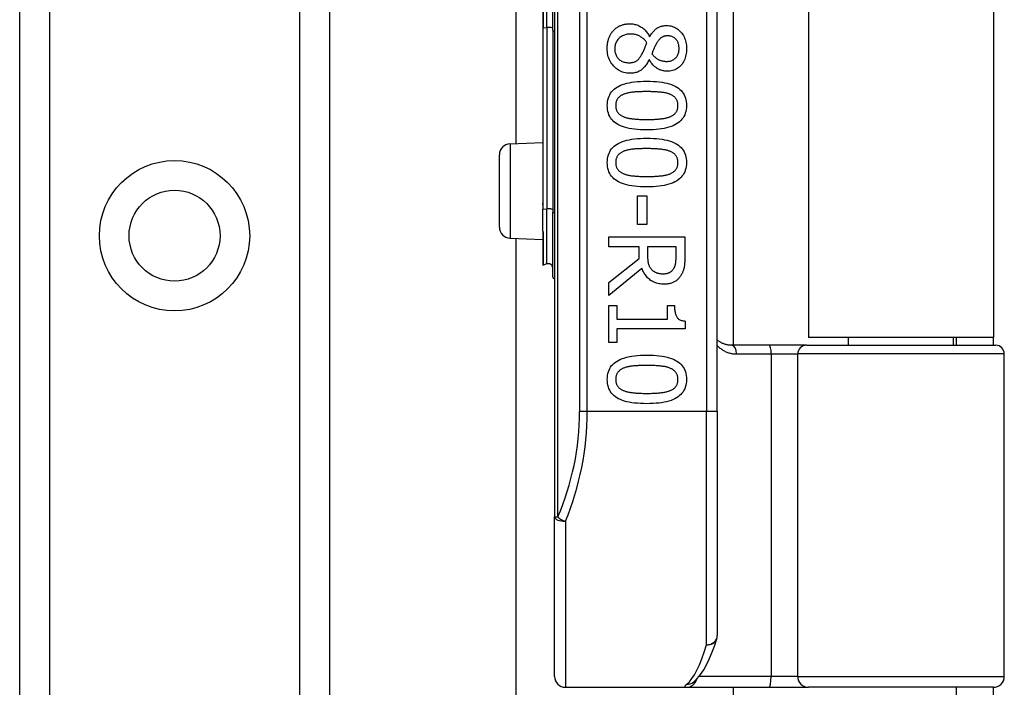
# Model space of a CAD drawing. Header units: inches. Extents: x 10 to 197, y 9 to 109.
# Tile 21 of 111: x 32.5 to 34.28, y 20.44 to 21.65. Entities that reach past the tile are written whole.
import ezdxf

# ---------------------------------------------------------------- set-up
doc = ezdxf.new("R2010")
doc.units = ezdxf.units.IN
doc.header["$MEASUREMENT"] = 0
doc.layers.add('Visible Edges(ANSI)', color=7, linetype='Continuous', lineweight=25)
doc.layers.add('Visible Tangent Edges(ANSI)', color=7, linetype='Continuous', lineweight=25)

msp = doc.modelspace()

# ---------------------------------------------------------------- linework, layer by layer
at = {"layer": 'Visible Edges(ANSI)'}
for p, q in [((32.4967, 18.9666), (32.4967, 75.7225)), ((33.0587, 75.7225), (33.0587, 18.9666)), ((33.4672, 22.6341), (33.4672, 20.7519)), ((33.7625, 20.943), (33.7625, 22.443)), ((33.7913, 22.3229), (33.7913, 21.0631)), ((33.9277, 22.3085), (33.9277, 21.0775)), ((34.2637, 22.3085), (34.2637, 21.0775)), ((33.3976, 21.429), (33.3976, 21.9571)), ((33.4461, 21.7472), (33.4461, 21.6389)), ((33.464, 21.6337), (33.464, 21.7524)), ((33.4461, 21.6389), (33.4461, 21.3284)), ((33.464, 21.6337), (33.464, 21.3048)), ((33.6394, 21.6228), (33.6399, 21.6228)), ((33.6392, 21.5809), (33.6386, 21.5809)), ((33.3864, 21.4285), (33.4461, 21.4311)), ((33.3672, 21.2775), (33.3672, 21.4085)), ((33.6177, 21.3344), (33.6345, 21.3344)), ((33.6177, 21.2823), (33.6177, 21.3344)), ((33.6345, 21.3344), (33.6345, 21.2823)), ((33.4461, 21.3284), (33.4461, 21.3182)), ((33.4461, 21.3182), (33.4461, 21.3099)), ((33.4461, 21.2701), (33.4461, 21.3099)), ((33.464, 21.1875), (33.464, 21.3048)), ((33.6345, 21.2823), (33.6177, 21.2823)), ((33.4461, 21.2701), (33.4461, 21.2699)), ((33.4461, 21.2699), (33.4461, 21.2693)), ((33.4461, 21.2693), (33.4461, 21.2086)), ((33.5658, 21.26), (33.7036, 21.26)), ((33.5658, 21.2417), (33.5658, 21.26)), ((33.7036, 21.26), (33.7036, 21.2245)), ((33.3864, 21.2576), (33.4461, 21.2549)), ((33.3976, 18.2614), (33.3976, 21.2571)), ((33.6206, 21.2417), (33.5658, 21.2417)), ((33.6206, 21.2207), (33.6206, 21.2417)), ((33.6877, 21.2417), (33.6359, 21.2417)), ((33.6359, 21.2417), (33.6359, 21.2256)), ((33.6877, 21.2235), (33.6877, 21.2417)), ((33.4534, 21.2107), (33.4466, 21.2082)), ((33.5658, 21.1772), (33.6206, 21.2207)), ((33.6258, 21.2024), (33.5658, 21.1534)), ((33.5658, 21.1534), (33.5658, 21.1772)), ((33.5658, 21.1355), (33.5799, 21.1355)), ((33.5658, 21.0683), (33.5658, 21.1355)), ((33.5799, 21.1355), (33.5799, 21.1105)), ((33.6722, 21.1355), (33.6848, 21.1355)), ((33.6722, 21.1105), (33.6722, 21.1355)), ((33.5799, 21.1105), (33.6722, 21.1105)), ((33.704, 21.1071), (33.704, 21.0928)), ((33.5799, 21.0928), (33.5799, 21.0683)), ((33.704, 21.0928), (33.5799, 21.0928)), ((33.5799, 21.0683), (33.5658, 21.0683)), ((33.8567, 21.0631), (33.7883, 21.0631)), ((33.9242, 21.0631), (33.8567, 21.0631)), ((33.9242, 21.0631), (34.2675, 21.0631)), ((34.2637, 21.0775), (33.9277, 21.0775)), ((34.0003, 21.0631), (34.0003, 21.0775)), ((34.1912, 21.0631), (34.1912, 21.0775)), ((34.1957, 21.0775), (34.1957, 21.0631)), ((34.2637, 21.0631), (34.2637, 21.0775)), ((34.2832, 20.4627), (34.2832, 21.0474)), ((33.7625, 20.943), (33.7625, 20.5368)), ((33.4672, 20.4627), (33.4672, 20.7519)), ((33.4869, 20.443), (33.7064, 20.443)), ((33.7064, 20.443), (33.8558, 20.443)), ((33.7186, 20.4521), (33.7191, 20.4524)), ((33.7913, 20.443), (33.7913, 18.2614)), ((33.8558, 20.443), (33.9281, 20.443)), ((34.2635, 20.443), (33.9281, 20.443)), ((34.1957, 20.443), (34.1957, 20.412)), ((34.2637, 20.412), (34.2637, 20.443))]:
    msp.add_line(p, q, dxfattribs=at)
at = {"layer": 'Visible Edges(ANSI)', "flags": 128}
for points in [[(33.5745, 21.6343), (33.5754, 21.6353), (33.5764, 21.6362), (33.5774, 21.6371), (33.5784, 21.6379), (33.5795, 21.6387), (33.5806, 21.6394), (33.5817, 21.6402), (33.5828, 21.6408), (33.584, 21.6415), (33.5852, 21.6421), (33.5864, 21.6426), (33.5877, 21.6432), (33.589, 21.6436), (33.5902, 21.6441), (33.5915, 21.6445), (33.5929, 21.6448), (33.5942, 21.6452), (33.5955, 21.6454), (33.5969, 21.6457), (33.5983, 21.6458), (33.5996, 21.646), (33.601, 21.6461), (33.6024, 21.6462), (33.6039, 21.6462)], [(33.6039, 21.6462), (33.6057, 21.6461), (33.6075, 21.646), (33.6093, 21.6458), (33.6111, 21.6455), (33.6129, 21.6451), (33.6146, 21.6447), (33.6163, 21.6441), (33.618, 21.6435), (33.6196, 21.6428), (33.6212, 21.642), (33.6228, 21.6412), (33.6244, 21.6402), (33.626, 21.6392), (33.6274, 21.6381), (33.6289, 21.6369), (33.6302, 21.6356), (33.6316, 21.6343), (33.6328, 21.6329), (33.6341, 21.6314), (33.6352, 21.6298), (33.6364, 21.6282), (33.6374, 21.6265), (33.6384, 21.6247), (33.6394, 21.6228)], [(33.6399, 21.6228), (33.6409, 21.6245), (33.6419, 21.6261), (33.643, 21.6276), (33.644, 21.629), (33.6451, 21.6304), (33.6461, 21.6317), (33.6472, 21.6329), (33.6483, 21.6341), (33.6494, 21.6351), (33.6506, 21.6361), (33.6517, 21.6371), (33.6529, 21.6379), (33.6541, 21.6387), (33.6553, 21.6394), (33.6566, 21.6401), (33.658, 21.6406), (33.6594, 21.6412), (33.6608, 21.6416), (33.6623, 21.642), (33.6638, 21.6423), (33.6654, 21.6425), (33.667, 21.6427), (33.6687, 21.6428), (33.6704, 21.6428)], [(33.6704, 21.6428), (33.673, 21.6427), (33.6755, 21.6425), (33.6779, 21.6421), (33.6802, 21.6415), (33.6825, 21.6408), (33.6847, 21.6399), (33.6868, 21.6388), (33.6888, 21.6376), (33.6908, 21.6362), (33.6927, 21.6347), (33.6946, 21.633), (33.6963, 21.6311), (33.698, 21.6291), (33.6995, 21.627), (33.7009, 21.6248), (33.7021, 21.6226), (33.7032, 21.6202), (33.7041, 21.6178), (33.7049, 21.6153), (33.7056, 21.6126), (33.7061, 21.6099), (33.7064, 21.6071), (33.7066, 21.6043), (33.7067, 21.6013)], [(33.5627, 21.6013), (33.5627, 21.603), (33.5628, 21.6047), (33.5629, 21.6063), (33.563, 21.6079), (33.5632, 21.6095), (33.5634, 21.6111), (33.5637, 21.6126), (33.564, 21.6142), (33.5644, 21.6157), (33.5648, 21.6171), (33.5652, 21.6186), (33.5657, 21.62), (33.5663, 21.6214), (33.5668, 21.6227), (33.5674, 21.6241), (33.5681, 21.6253), (33.5688, 21.6266), (33.5695, 21.6278), (33.5702, 21.629), (33.571, 21.6301), (33.5718, 21.6312), (33.5727, 21.6323), (33.5736, 21.6333), (33.5745, 21.6343)], [(33.6052, 21.6275), (33.6032, 21.6275), (33.6012, 21.6273), (33.5992, 21.6271), (33.5974, 21.6267), (33.5955, 21.6262), (33.5938, 21.6256), (33.5921, 21.625), (33.5905, 21.6242), (33.5889, 21.6233), (33.5874, 21.6223), (33.5859, 21.6212), (33.5846, 21.62), (33.5833, 21.6187), (33.5821, 21.6174), (33.581, 21.616), (33.58, 21.6145), (33.5792, 21.613), (33.5784, 21.6115), (33.5778, 21.6099), (33.5773, 21.6082), (33.5769, 21.6065), (33.5766, 21.6048), (33.5765, 21.6029), (33.5764, 21.6011)], [(33.6347, 21.6118), (33.6338, 21.613), (33.6329, 21.6142), (33.632, 21.6154), (33.6311, 21.6165), (33.6301, 21.6175), (33.6291, 21.6185), (33.628, 21.6194), (33.6269, 21.6203), (33.6258, 21.6212), (33.6246, 21.622), (33.6234, 21.6227), (33.6222, 21.6235), (33.6209, 21.6241), (33.6196, 21.6247), (33.6183, 21.6252), (33.617, 21.6257), (33.6156, 21.6261), (33.6142, 21.6265), (33.6128, 21.6268), (33.6113, 21.6271), (33.6098, 21.6273), (33.6083, 21.6274), (33.6068, 21.6275), (33.6052, 21.6275)], [(33.6725, 21.6243), (33.6714, 21.6243), (33.6703, 21.6242), (33.6693, 21.6241), (33.6682, 21.6239), (33.6672, 21.6237), (33.6663, 21.6235), (33.6653, 21.6232), (33.6644, 21.6228), (33.6635, 21.6224), (33.6626, 21.622), (33.6618, 21.6215), (33.661, 21.621), (33.6602, 21.6204), (33.6594, 21.6198), (33.6587, 21.6191), (33.6579, 21.6184), (33.6572, 21.6177), (33.6565, 21.6169), (33.6558, 21.616), (33.6551, 21.6151), (33.6544, 21.6142), (33.6537, 21.6132), (33.6531, 21.6122), (33.6524, 21.6111)], [(33.6931, 21.6014), (33.6931, 21.603), (33.6929, 21.6046), (33.6927, 21.6062), (33.6925, 21.6077), (33.6921, 21.6091), (33.6917, 21.6105), (33.6912, 21.6119), (33.6906, 21.6132), (33.69, 21.6144), (33.6893, 21.6156), (33.6884, 21.6168), (33.6876, 21.6179), (33.6866, 21.6189), (33.6856, 21.6198), (33.6846, 21.6207), (33.6834, 21.6214), (33.6823, 21.6221), (33.681, 21.6227), (33.6798, 21.6232), (33.6784, 21.6236), (33.677, 21.6239), (33.6756, 21.6241), (33.6741, 21.6242), (33.6725, 21.6243)], [(33.6042, 21.5564), (33.6013, 21.5565), (33.5985, 21.5568), (33.5957, 21.5572), (33.5931, 21.5578), (33.5905, 21.5586), (33.588, 21.5596), (33.5856, 21.5608), (33.5832, 21.5621), (33.5809, 21.5636), (33.5788, 21.5653), (33.5766, 21.5672), (33.5746, 21.5692), (33.5727, 21.5714), (33.571, 21.5737), (33.5694, 21.5761), (33.568, 21.5785), (33.5667, 21.581), (33.5657, 21.5837), (33.5647, 21.5864), (33.564, 21.5892), (33.5634, 21.5921), (33.563, 21.5951), (33.5628, 21.5981), (33.5627, 21.6013)], [(33.5764, 21.6011), (33.5765, 21.5992), (33.5766, 21.5973), (33.5768, 21.5955), (33.5772, 21.5938), (33.5776, 21.5922), (33.5781, 21.5906), (33.5788, 21.5891), (33.5795, 21.5876), (33.5803, 21.5862), (33.5812, 21.5849), (33.5823, 21.5836), (33.5834, 21.5824), (33.5846, 21.5813), (33.5858, 21.5803), (33.5872, 21.5793), (33.5886, 21.5785), (33.5901, 21.5778), (33.5916, 21.5771), (33.5933, 21.5766), (33.5949, 21.5762), (33.5967, 21.5758), (33.5985, 21.5756), (33.6004, 21.5754), (33.6024, 21.5754)], [(33.6261, 21.5916), (33.6264, 21.5921), (33.6267, 21.5927), (33.627, 21.5933), (33.6273, 21.5939), (33.6276, 21.5945), (33.6279, 21.5952), (33.6283, 21.5959), (33.6286, 21.5967), (33.6289, 21.5975), (33.6293, 21.5983), (33.6296, 21.5991), (33.6299, 21.5999), (33.6303, 21.6008), (33.6307, 21.6017), (33.631, 21.6027), (33.6314, 21.6036), (33.6318, 21.6046), (33.6322, 21.6055), (33.6326, 21.6065), (33.633, 21.6075), (33.6334, 21.6086), (33.6338, 21.6096), (33.6342, 21.6107), (33.6347, 21.6118)], [(33.6524, 21.6111), (33.6522, 21.6106), (33.6519, 21.6101), (33.6516, 21.6095), (33.6513, 21.6089), (33.6509, 21.6082), (33.6506, 21.6075), (33.6502, 21.6068), (33.6498, 21.606), (33.6494, 21.6052), (33.649, 21.6043), (33.6486, 21.6034), (33.6481, 21.6024), (33.6477, 21.6014), (33.6473, 21.6005), (33.6469, 21.5995), (33.6465, 21.5986), (33.6461, 21.5977), (33.6457, 21.5968), (33.6454, 21.5959), (33.645, 21.595), (33.6447, 21.5942), (33.6444, 21.5933), (33.6441, 21.5925), (33.6438, 21.5917)], [(33.6714, 21.5779), (33.673, 21.578), (33.6744, 21.5781), (33.6759, 21.5783), (33.6773, 21.5786), (33.6786, 21.579), (33.6799, 21.5795), (33.6812, 21.5801), (33.6824, 21.5807), (33.6836, 21.5814), (33.6847, 21.5823), (33.6858, 21.5832), (33.6869, 21.5841), (33.6879, 21.5852), (33.6888, 21.5863), (33.6896, 21.5875), (33.6903, 21.5888), (33.691, 21.5902), (33.6915, 21.5916), (33.692, 21.593), (33.6924, 21.5946), (33.6927, 21.5962), (33.6929, 21.5978), (33.693, 21.5996), (33.6931, 21.6014)], [(33.7067, 21.6013), (33.7066, 21.5982), (33.7064, 21.5952), (33.7061, 21.5924), (33.7056, 21.5896), (33.705, 21.5869), (33.7043, 21.5844), (33.7034, 21.5819), (33.7023, 21.5796), (33.7012, 21.5773), (33.6999, 21.5752), (33.6985, 21.5731), (33.6969, 21.5712), (33.6952, 21.5694), (33.6935, 21.5677), (33.6916, 21.5662), (33.6897, 21.5649), (33.6877, 21.5637), (33.6857, 21.5627), (33.6835, 21.5618), (33.6813, 21.5611), (33.679, 21.5606), (33.6766, 21.5602), (33.6742, 21.5599), (33.6717, 21.5599)], [(33.6024, 21.5754), (33.6038, 21.5754), (33.6052, 21.5755), (33.6064, 21.5756), (33.6077, 21.5758), (33.6089, 21.576), (33.61, 21.5762), (33.6111, 21.5765), (33.6122, 21.5769), (33.6132, 21.5773), (33.6142, 21.5777), (33.6151, 21.5782), (33.6159, 21.5787), (33.6168, 21.5793), (33.6176, 21.58), (33.6185, 21.5808), (33.6193, 21.5816), (33.6201, 21.5826), (33.621, 21.5836), (33.6218, 21.5847), (33.6227, 21.5859), (33.6235, 21.5872), (33.6244, 21.5886), (33.6252, 21.59), (33.6261, 21.5916)], [(33.6438, 21.5917), (33.6449, 21.5904), (33.6459, 21.5891), (33.6469, 21.588), (33.648, 21.5869), (33.649, 21.5859), (33.6501, 21.5849), (33.6511, 21.5841), (33.6522, 21.5833), (33.6533, 21.5825), (33.6544, 21.5819), (33.6554, 21.5813), (33.6565, 21.5808), (33.6576, 21.5803), (33.6588, 21.5799), (33.6599, 21.5796), (33.6611, 21.5792), (33.6623, 21.5789), (33.6635, 21.5787), (33.6648, 21.5784), (33.6661, 21.5783), (33.6674, 21.5781), (33.6687, 21.578), (33.67, 21.578), (33.6714, 21.5779)], [(33.6386, 21.5809), (33.6377, 21.5789), (33.6367, 21.577), (33.6357, 21.5752), (33.6346, 21.5735), (33.6335, 21.5718), (33.6324, 21.5703), (33.6312, 21.5688), (33.6301, 21.5674), (33.6288, 21.5661), (33.6276, 21.5648), (33.6263, 21.5637), (33.625, 21.5626), (33.6236, 21.5616), (33.6222, 21.5607), (33.6207, 21.5599), (33.6191, 21.5592), (33.6175, 21.5585), (33.6158, 21.5579), (33.614, 21.5575), (33.6122, 21.5571), (33.6103, 21.5568), (33.6083, 21.5566), (33.6063, 21.5564), (33.6042, 21.5564)], [(33.6717, 21.5599), (33.6701, 21.5599), (33.6686, 21.56), (33.667, 21.5602), (33.6655, 21.5605), (33.664, 21.5608), (33.6624, 21.5612), (33.6609, 21.5617), (33.6594, 21.5623), (33.6579, 21.5629), (33.6564, 21.5636), (33.6548, 21.5644), (33.6533, 21.5653), (33.6519, 21.5662), (33.6504, 21.5672), (33.6491, 21.5683), (33.6477, 21.5694), (33.6465, 21.5706), (33.6453, 21.5719), (33.6441, 21.5732), (33.643, 21.5746), (33.642, 21.5761), (33.641, 21.5776), (33.64, 21.5792), (33.6392, 21.5809)], [(33.5629, 21.4978), (33.563, 21.5015), (33.5634, 21.505), (33.564, 21.5084), (33.5649, 21.5116), (33.566, 21.5147), (33.5673, 21.5175), (33.5689, 21.5202), (33.5708, 21.5228), (33.5728, 21.5251), (33.5752, 21.5273), (33.5778, 21.5294), (33.5806, 21.5312), (33.5837, 21.5329), (33.587, 21.5345), (33.5906, 21.5359), (33.5945, 21.5371), (33.5986, 21.5383), (33.6029, 21.5392), (33.6076, 21.54), (33.6125, 21.5407), (33.6176, 21.5412), (33.623, 21.5416), (33.6287, 21.5418), (33.6346, 21.5419)], [(33.6346, 21.5419), (33.6407, 21.5418), (33.6465, 21.5416), (33.652, 21.5412), (33.6572, 21.5407), (33.6622, 21.54), (33.6669, 21.5392), (33.6713, 21.5382), (33.6754, 21.5371), (33.6792, 21.5358), (33.6828, 21.5344), (33.6861, 21.5328), (33.6891, 21.5311), (33.6919, 21.5292), (33.6944, 21.5272), (33.6967, 21.525), (33.6987, 21.5226), (33.7005, 21.5201), (33.7021, 21.5174), (33.7034, 21.5145), (33.7045, 21.5115), (33.7053, 21.5083), (33.7059, 21.505), (33.7063, 21.5015), (33.7064, 21.4978)], [(33.593, 21.5184), (33.5919, 21.518), (33.5907, 21.5175), (33.5897, 21.5169), (33.5886, 21.5164), (33.5877, 21.5158), (33.5867, 21.5152), (33.5858, 21.5145), (33.585, 21.5138), (33.5842, 21.5131), (33.5834, 21.5124), (33.5827, 21.5116), (33.582, 21.5108), (33.5814, 21.5099), (33.5809, 21.509), (33.5804, 21.5081), (33.5799, 21.5071), (33.5795, 21.5061), (33.5792, 21.505), (33.5789, 21.5039), (33.5786, 21.5028), (33.5784, 21.5016), (33.5783, 21.5004), (33.5782, 21.4991), (33.5782, 21.4978)], [(33.6346, 21.5231), (33.6322, 21.5231), (33.6299, 21.5231), (33.6276, 21.5231), (33.6254, 21.523), (33.6233, 21.523), (33.6213, 21.5229), (33.6193, 21.5228), (33.6174, 21.5227), (33.6155, 21.5226), (33.6137, 21.5225), (33.612, 21.5224), (33.6103, 21.5222), (33.6087, 21.5221), (33.6072, 21.5219), (33.6056, 21.5217), (33.6041, 21.5214), (33.6026, 21.5211), (33.6012, 21.5208), (33.5997, 21.5205), (33.5983, 21.5201), (33.597, 21.5198), (33.5956, 21.5193), (33.5943, 21.5189), (33.593, 21.5184)], [(33.6766, 21.5183), (33.6754, 21.5188), (33.6741, 21.5192), (33.6728, 21.5196), (33.6715, 21.52), (33.6701, 21.5203), (33.6686, 21.5207), (33.6671, 21.521), (33.6655, 21.5212), (33.6639, 21.5215), (33.6623, 21.5217), (33.6606, 21.5219), (33.6588, 21.5221), (33.657, 21.5223), (33.6552, 21.5224), (33.6533, 21.5226), (33.6514, 21.5227), (33.6494, 21.5228), (33.6474, 21.5229), (33.6454, 21.5229), (33.6433, 21.523), (33.6412, 21.5231), (33.639, 21.5231), (33.6368, 21.5231), (33.6346, 21.5231)], [(33.6911, 21.4978), (33.6911, 21.499), (33.691, 21.5003), (33.6909, 21.5015), (33.6907, 21.5026), (33.6905, 21.5037), (33.6902, 21.5048), (33.6898, 21.5058), (33.6895, 21.5068), (33.689, 21.5078), (33.6886, 21.5087), (33.688, 21.5096), (33.6875, 21.5104), (33.6868, 21.5113), (33.6861, 21.512), (33.6854, 21.5128), (33.6846, 21.5135), (33.6838, 21.5142), (33.6829, 21.5149), (33.682, 21.5155), (33.681, 21.5162), (33.68, 21.5167), (33.6789, 21.5173), (33.6778, 21.5178), (33.6766, 21.5183)], [(33.6347, 21.4538), (33.6286, 21.4539), (33.6229, 21.4541), (33.6174, 21.4545), (33.6122, 21.455), (33.6072, 21.4556), (33.6025, 21.4565), (33.5981, 21.4574), (33.594, 21.4586), (33.5902, 21.4598), (33.5866, 21.4613), (33.5833, 21.4628), (33.5803, 21.4646), (33.5775, 21.4664), (33.5749, 21.4685), (33.5727, 21.4707), (33.5706, 21.473), (33.5688, 21.4756), (33.5672, 21.4782), (33.5659, 21.4811), (33.5648, 21.4841), (33.564, 21.4873), (33.5634, 21.4906), (33.563, 21.4941), (33.5629, 21.4978)], [(33.5782, 21.4978), (33.5782, 21.4965), (33.5783, 21.4953), (33.5784, 21.4941), (33.5786, 21.493), (33.5788, 21.4919), (33.5791, 21.4908), (33.5794, 21.4898), (33.5798, 21.4888), (33.5802, 21.4879), (33.5807, 21.4869), (33.5812, 21.4861), (33.5818, 21.4852), (33.5824, 21.4844), (33.5831, 21.4836), (33.5839, 21.4829), (33.5846, 21.4821), (33.5855, 21.4814), (33.5864, 21.4808), (33.5873, 21.4802), (33.5883, 21.4796), (33.5893, 21.479), (33.5904, 21.4784), (33.5915, 21.4779), (33.5927, 21.4775)], [(33.7064, 21.4978), (33.7063, 21.4941), (33.7059, 21.4906), (33.7053, 21.4872), (33.7044, 21.484), (33.7033, 21.481), (33.7019, 21.4781), (33.7003, 21.4754), (33.6984, 21.4729), (33.6963, 21.4705), (33.694, 21.4683), (33.6914, 21.4663), (33.6885, 21.4644), (33.6854, 21.4627), (33.6821, 21.4612), (33.6785, 21.4598), (33.6746, 21.4585), (33.6705, 21.4574), (33.6661, 21.4564), (33.6615, 21.4556), (33.6567, 21.455), (33.6515, 21.4544), (33.6462, 21.4541), (33.6406, 21.4539), (33.6347, 21.4538)], [(33.6768, 21.4776), (33.6779, 21.478), (33.679, 21.4786), (33.6801, 21.4791), (33.6811, 21.4797), (33.6821, 21.4802), (33.683, 21.4809), (33.6838, 21.4815), (33.6847, 21.4822), (33.6854, 21.4829), (33.6861, 21.4836), (33.6868, 21.4844), (33.6875, 21.4852), (33.688, 21.486), (33.6886, 21.4869), (33.689, 21.4878), (33.6895, 21.4888), (33.6898, 21.4898), (33.6902, 21.4908), (33.6905, 21.4918), (33.6907, 21.493), (33.6909, 21.4941), (33.691, 21.4953), (33.6911, 21.4965), (33.6911, 21.4978)], [(33.5927, 21.4775), (33.5939, 21.477), (33.5951, 21.4766), (33.5963, 21.4762), (33.5977, 21.4758), (33.599, 21.4755), (33.6004, 21.4752), (33.6019, 21.4749), (33.6034, 21.4746), (33.605, 21.4743), (33.6066, 21.4741), (33.6083, 21.4739), (33.61, 21.4737), (33.6118, 21.4735), (33.6136, 21.4733), (33.6155, 21.4732), (33.6174, 21.473), (33.6194, 21.4729), (33.6214, 21.4728), (33.6235, 21.4727), (33.6256, 21.4727), (33.6278, 21.4726), (33.6301, 21.4726), (33.6324, 21.4725), (33.6347, 21.4725)], [(33.6347, 21.4725), (33.637, 21.4725), (33.6393, 21.4726), (33.6415, 21.4726), (33.6437, 21.4727), (33.6459, 21.4727), (33.6479, 21.4728), (33.65, 21.4729), (33.6519, 21.473), (33.6539, 21.4732), (33.6557, 21.4733), (33.6575, 21.4735), (33.6593, 21.4737), (33.661, 21.4739), (33.6627, 21.4741), (33.6643, 21.4743), (33.6659, 21.4746), (33.6674, 21.4749), (33.6689, 21.4752), (33.6703, 21.4755), (33.6717, 21.4759), (33.6731, 21.4763), (33.6743, 21.4767), (33.6756, 21.4771), (33.6768, 21.4776)], [(33.5629, 21.3944), (33.563, 21.3981), (33.5634, 21.4016), (33.564, 21.405), (33.5649, 21.4082), (33.566, 21.4113), (33.5673, 21.4141), (33.5689, 21.4168), (33.5708, 21.4194), (33.5728, 21.4217), (33.5752, 21.4239), (33.5778, 21.426), (33.5806, 21.4278), (33.5837, 21.4295), (33.587, 21.4311), (33.5906, 21.4325), (33.5945, 21.4337), (33.5986, 21.4349), (33.6029, 21.4358), (33.6076, 21.4366), (33.6125, 21.4373), (33.6176, 21.4378), (33.623, 21.4382), (33.6287, 21.4384), (33.6346, 21.4385)], [(33.6346, 21.4385), (33.6407, 21.4384), (33.6465, 21.4382), (33.652, 21.4378), (33.6572, 21.4373), (33.6622, 21.4366), (33.6669, 21.4358), (33.6713, 21.4348), (33.6754, 21.4337), (33.6792, 21.4324), (33.6828, 21.431), (33.6861, 21.4294), (33.6891, 21.4277), (33.6919, 21.4258), (33.6944, 21.4238), (33.6967, 21.4216), (33.6987, 21.4192), (33.7005, 21.4167), (33.7021, 21.414), (33.7034, 21.4111), (33.7045, 21.4081), (33.7053, 21.4049), (33.7059, 21.4016), (33.7063, 21.398), (33.7064, 21.3944)], [(33.593, 21.415), (33.5919, 21.4146), (33.5907, 21.4141), (33.5897, 21.4135), (33.5886, 21.413), (33.5877, 21.4124), (33.5867, 21.4118), (33.5858, 21.4111), (33.585, 21.4104), (33.5842, 21.4097), (33.5834, 21.409), (33.5827, 21.4082), (33.582, 21.4074), (33.5814, 21.4065), (33.5809, 21.4056), (33.5804, 21.4047), (33.5799, 21.4037), (33.5795, 21.4027), (33.5792, 21.4016), (33.5789, 21.4005), (33.5786, 21.3994), (33.5784, 21.3982), (33.5783, 21.397), (33.5782, 21.3957), (33.5782, 21.3944)], [(33.6346, 21.4197), (33.6322, 21.4197), (33.6299, 21.4197), (33.6276, 21.4197), (33.6254, 21.4196), (33.6233, 21.4196), (33.6213, 21.4195), (33.6193, 21.4194), (33.6174, 21.4193), (33.6155, 21.4192), (33.6137, 21.4191), (33.612, 21.419), (33.6103, 21.4188), (33.6087, 21.4187), (33.6072, 21.4185), (33.6056, 21.4183), (33.6041, 21.418), (33.6026, 21.4177), (33.6012, 21.4174), (33.5997, 21.4171), (33.5983, 21.4167), (33.597, 21.4164), (33.5956, 21.4159), (33.5943, 21.4155), (33.593, 21.415)], [(33.6766, 21.4149), (33.6754, 21.4154), (33.6741, 21.4158), (33.6728, 21.4162), (33.6715, 21.4166), (33.6701, 21.4169), (33.6686, 21.4173), (33.6671, 21.4176), (33.6655, 21.4178), (33.6639, 21.4181), (33.6623, 21.4183), (33.6606, 21.4185), (33.6588, 21.4187), (33.657, 21.4189), (33.6552, 21.419), (33.6533, 21.4192), (33.6514, 21.4193), (33.6494, 21.4194), (33.6474, 21.4195), (33.6454, 21.4195), (33.6433, 21.4196), (33.6412, 21.4197), (33.639, 21.4197), (33.6368, 21.4197), (33.6346, 21.4197)], [(33.6911, 21.3944), (33.6911, 21.3956), (33.691, 21.3969), (33.6909, 21.3981), (33.6907, 21.3992), (33.6905, 21.4003), (33.6902, 21.4014), (33.6898, 21.4024), (33.6895, 21.4034), (33.689, 21.4044), (33.6886, 21.4053), (33.688, 21.4062), (33.6875, 21.407), (33.6868, 21.4079), (33.6861, 21.4086), (33.6854, 21.4094), (33.6846, 21.4101), (33.6838, 21.4108), (33.6829, 21.4115), (33.682, 21.4121), (33.681, 21.4128), (33.68, 21.4133), (33.6789, 21.4139), (33.6778, 21.4144), (33.6766, 21.4149)], [(33.6347, 21.3504), (33.6286, 21.3504), (33.6229, 21.3507), (33.6174, 21.351), (33.6122, 21.3516), (33.6072, 21.3522), (33.6025, 21.3531), (33.5981, 21.354), (33.594, 21.3552), (33.5902, 21.3564), (33.5866, 21.3579), (33.5833, 21.3594), (33.5803, 21.3612), (33.5775, 21.363), (33.5749, 21.3651), (33.5727, 21.3673), (33.5706, 21.3696), (33.5688, 21.3722), (33.5672, 21.3748), (33.5659, 21.3777), (33.5648, 21.3807), (33.564, 21.3839), (33.5634, 21.3872), (33.563, 21.3907), (33.5629, 21.3944)], [(33.5782, 21.3944), (33.5782, 21.3931), (33.5783, 21.3919), (33.5784, 21.3907), (33.5786, 21.3896), (33.5788, 21.3885), (33.5791, 21.3874), (33.5794, 21.3864), (33.5798, 21.3854), (33.5802, 21.3845), (33.5807, 21.3835), (33.5812, 21.3827), (33.5818, 21.3818), (33.5824, 21.381), (33.5831, 21.3802), (33.5839, 21.3795), (33.5846, 21.3787), (33.5855, 21.378), (33.5864, 21.3774), (33.5873, 21.3768), (33.5883, 21.3762), (33.5893, 21.3756), (33.5904, 21.375), (33.5915, 21.3745), (33.5927, 21.374)], [(33.7064, 21.3944), (33.7063, 21.3907), (33.7059, 21.3871), (33.7053, 21.3838), (33.7044, 21.3806), (33.7033, 21.3776), (33.7019, 21.3747), (33.7003, 21.372), (33.6984, 21.3695), (33.6963, 21.3671), (33.694, 21.3649), (33.6914, 21.3629), (33.6885, 21.361), (33.6854, 21.3593), (33.6821, 21.3578), (33.6785, 21.3564), (33.6746, 21.3551), (33.6705, 21.354), (33.6661, 21.353), (33.6615, 21.3522), (33.6567, 21.3516), (33.6515, 21.351), (33.6462, 21.3507), (33.6406, 21.3504), (33.6347, 21.3504)], [(33.6768, 21.3742), (33.6779, 21.3746), (33.679, 21.3751), (33.6801, 21.3757), (33.6811, 21.3763), (33.6821, 21.3768), (33.683, 21.3775), (33.6838, 21.3781), (33.6847, 21.3788), (33.6854, 21.3795), (33.6861, 21.3802), (33.6868, 21.381), (33.6875, 21.3818), (33.688, 21.3826), (33.6886, 21.3835), (33.689, 21.3844), (33.6895, 21.3854), (33.6898, 21.3864), (33.6902, 21.3874), (33.6905, 21.3884), (33.6907, 21.3896), (33.6909, 21.3907), (33.691, 21.3919), (33.6911, 21.3931), (33.6911, 21.3944)], [(33.5927, 21.374), (33.5939, 21.3736), (33.5951, 21.3732), (33.5963, 21.3728), (33.5977, 21.3724), (33.599, 21.3721), (33.6004, 21.3718), (33.6019, 21.3715), (33.6034, 21.3712), (33.605, 21.3709), (33.6066, 21.3707), (33.6083, 21.3704), (33.61, 21.3703), (33.6118, 21.3701), (33.6136, 21.3699), (33.6155, 21.3698), (33.6174, 21.3696), (33.6194, 21.3695), (33.6214, 21.3694), (33.6235, 21.3693), (33.6256, 21.3693), (33.6278, 21.3692), (33.6301, 21.3692), (33.6324, 21.3691), (33.6347, 21.3691)], [(33.6347, 21.3691), (33.637, 21.3691), (33.6393, 21.3692), (33.6415, 21.3692), (33.6437, 21.3693), (33.6459, 21.3693), (33.6479, 21.3694), (33.65, 21.3695), (33.6519, 21.3696), (33.6539, 21.3698), (33.6557, 21.3699), (33.6575, 21.3701), (33.6593, 21.3703), (33.661, 21.3704), (33.6627, 21.3707), (33.6643, 21.3709), (33.6659, 21.3712), (33.6674, 21.3715), (33.6689, 21.3718), (33.6703, 21.3721), (33.6717, 21.3725), (33.6731, 21.3729), (33.6743, 21.3733), (33.6756, 21.3737), (33.6768, 21.3742)], [(33.6359, 21.2256), (33.6359, 21.2243), (33.636, 21.223), (33.636, 21.2218), (33.6361, 21.2205), (33.6362, 21.2193), (33.6363, 21.2181), (33.6364, 21.2169), (33.6365, 21.2158), (33.6367, 21.2147), (33.6369, 21.2136), (33.6371, 21.2125), (33.6373, 21.2114), (33.6376, 21.2104), (33.6379, 21.2094), (33.6382, 21.2084), (33.6386, 21.2074), (33.639, 21.2065), (33.6395, 21.2056), (33.64, 21.2047), (33.6405, 21.2039), (33.6411, 21.203), (33.6417, 21.2022), (33.6424, 21.2015), (33.6431, 21.2007)], [(33.7036, 21.2245), (33.7036, 21.2226), (33.7036, 21.2207), (33.7035, 21.2189), (33.7034, 21.2171), (33.7034, 21.2153), (33.7033, 21.2137), (33.7032, 21.212), (33.703, 21.2105), (33.7029, 21.2089), (33.7027, 21.2075), (33.7025, 21.2061), (33.7023, 21.2047), (33.7021, 21.2034), (33.7018, 21.2021), (33.7014, 21.2008), (33.7011, 21.1995), (33.7006, 21.1982), (33.7002, 21.1969), (33.6996, 21.1956), (33.6991, 21.1944), (33.6985, 21.1931), (33.6978, 21.1919), (33.6971, 21.1907), (33.6963, 21.1895)], [(33.683, 21.2016), (33.6835, 21.2023), (33.6839, 21.203), (33.6842, 21.2037), (33.6846, 21.2044), (33.6849, 21.2051), (33.6852, 21.2059), (33.6855, 21.2066), (33.6858, 21.2074), (33.686, 21.2082), (33.6863, 21.209), (33.6865, 21.2099), (33.6867, 21.2107), (33.6868, 21.2116), (33.687, 21.2125), (33.6871, 21.2135), (33.6873, 21.2145), (33.6874, 21.2155), (33.6875, 21.2165), (33.6875, 21.2176), (33.6876, 21.2187), (33.6877, 21.2199), (33.6877, 21.2211), (33.6877, 21.2223), (33.6877, 21.2235)], [(33.6662, 21.1738), (33.6637, 21.1739), (33.6613, 21.174), (33.6589, 21.1743), (33.6567, 21.1747), (33.6545, 21.1752), (33.6523, 21.1758), (33.6502, 21.1765), (33.6482, 21.1773), (33.6463, 21.1782), (33.6444, 21.1792), (33.6426, 21.1803), (33.6409, 21.1815), (33.6392, 21.1829), (33.6376, 21.1843), (33.6361, 21.1857), (33.6347, 21.1873), (33.6333, 21.1889), (33.632, 21.1906), (33.6308, 21.1924), (33.6296, 21.1942), (33.6285, 21.1962), (33.6275, 21.1982), (33.6266, 21.2003), (33.6258, 21.2024)], [(33.6431, 21.2007), (33.6437, 21.2001), (33.6444, 21.1995), (33.6451, 21.1989), (33.6458, 21.1983), (33.6465, 21.1978), (33.6473, 21.1973), (33.648, 21.1968), (33.6488, 21.1963), (33.6496, 21.1959), (33.6505, 21.1955), (33.6513, 21.1952), (33.6522, 21.1948), (33.6531, 21.1945), (33.6541, 21.1942), (33.655, 21.194), (33.656, 21.1938), (33.657, 21.1936), (33.658, 21.1934), (33.6591, 21.1933), (33.6602, 21.1931), (33.6613, 21.193), (33.6624, 21.193), (33.6636, 21.1929), (33.6647, 21.1929)], [(33.6647, 21.1929), (33.6657, 21.1929), (33.6667, 21.193), (33.6677, 21.1931), (33.6686, 21.1932), (33.6695, 21.1933), (33.6704, 21.1935), (33.6713, 21.1936), (33.6721, 21.1939), (33.673, 21.1941), (33.6738, 21.1944), (33.6746, 21.1947), (33.6754, 21.195), (33.6762, 21.1954), (33.6769, 21.1958), (33.6776, 21.1963), (33.6783, 21.1967), (33.679, 21.1972), (33.6796, 21.1978), (33.6802, 21.1983), (33.6809, 21.1989), (33.6814, 21.1996), (33.682, 21.2002), (33.6825, 21.2009), (33.683, 21.2016)], [(33.6963, 21.1895), (33.6955, 21.1883), (33.6947, 21.1871), (33.6938, 21.186), (33.6929, 21.185), (33.692, 21.1839), (33.691, 21.183), (33.69, 21.182), (33.6889, 21.1812), (33.6878, 21.1803), (33.6867, 21.1795), (33.6855, 21.1787), (33.6843, 21.178), (33.6831, 21.1774), (33.6818, 21.1767), (33.6804, 21.1762), (33.6791, 21.1757), (33.6776, 21.1753), (33.6761, 21.1749), (33.6746, 21.1746), (33.673, 21.1743), (33.6714, 21.1741), (33.6697, 21.1739), (33.668, 21.1739), (33.6662, 21.1738)], [(33.6848, 21.1355), (33.6849, 21.1332), (33.6849, 21.131), (33.6851, 21.1289), (33.6853, 21.1269), (33.6855, 21.125), (33.6858, 21.1232), (33.6862, 21.1215), (33.6866, 21.1199), (33.6871, 21.1185), (33.6876, 21.1171), (33.6882, 21.1158), (33.6888, 21.1146), (33.6896, 21.1136), (33.6904, 21.1126), (33.6913, 21.1117), (33.6923, 21.1108), (33.6934, 21.1101), (33.6947, 21.1094), (33.696, 21.1088), (33.6974, 21.1083), (33.6989, 21.1079), (33.7005, 21.1075), (33.7022, 21.1072), (33.704, 21.1071)], [(33.7883, 21.0631), (33.787, 21.0631), (33.7858, 21.0632), (33.7846, 21.0633), (33.7834, 21.0634), (33.7822, 21.0636), (33.781, 21.0638), (33.7798, 21.064), (33.7787, 21.0643), (33.7775, 21.0646), (33.7764, 21.0649), (33.7753, 21.0653), (33.7742, 21.0657), (33.7731, 21.0661), (33.7721, 21.0666), (33.771, 21.0671), (33.77, 21.0676), (33.769, 21.0681), (33.768, 21.0687), (33.7671, 21.0693), (33.7661, 21.0699), (33.7652, 21.0706), (33.7643, 21.0713), (33.7634, 21.072), (33.7625, 21.0727)], [(33.5629, 21.0012), (33.563, 21.0049), (33.5634, 21.0085), (33.564, 21.0118), (33.5649, 21.015), (33.566, 21.0181), (33.5673, 21.0209), (33.5689, 21.0237), (33.5708, 21.0262), (33.5728, 21.0286), (33.5752, 21.0307), (33.5778, 21.0328), (33.5806, 21.0346), (33.5837, 21.0363), (33.587, 21.0379), (33.5906, 21.0393), (33.5945, 21.0406), (33.5986, 21.0417), (33.6029, 21.0426), (33.6076, 21.0435), (33.6125, 21.0441), (33.6176, 21.0446), (33.623, 21.045), (33.6287, 21.0452), (33.6346, 21.0453)], [(33.6346, 21.0453), (33.6407, 21.0452), (33.6465, 21.045), (33.652, 21.0446), (33.6572, 21.0441), (33.6622, 21.0434), (33.6669, 21.0426), (33.6713, 21.0416), (33.6754, 21.0405), (33.6792, 21.0392), (33.6828, 21.0378), (33.6861, 21.0363), (33.6891, 21.0345), (33.6919, 21.0327), (33.6944, 21.0306), (33.6967, 21.0284), (33.6987, 21.026), (33.7005, 21.0235), (33.7021, 21.0208), (33.7034, 21.0179), (33.7045, 21.0149), (33.7053, 21.0117), (33.7059, 21.0084), (33.7063, 21.0049), (33.7064, 21.0012)], [(33.593, 21.0219), (33.5919, 21.0214), (33.5907, 21.0209), (33.5897, 21.0204), (33.5886, 21.0198), (33.5877, 21.0192), (33.5867, 21.0186), (33.5858, 21.0179), (33.585, 21.0173), (33.5842, 21.0165), (33.5834, 21.0158), (33.5827, 21.015), (33.582, 21.0142), (33.5814, 21.0134), (33.5809, 21.0125), (33.5804, 21.0115), (33.5799, 21.0106), (33.5795, 21.0095), (33.5792, 21.0085), (33.5789, 21.0074), (33.5786, 21.0062), (33.5784, 21.005), (33.5783, 21.0038), (33.5782, 21.0025), (33.5782, 21.0012)], [(33.6346, 21.0265), (33.6322, 21.0265), (33.6299, 21.0265), (33.6276, 21.0265), (33.6254, 21.0264), (33.6233, 21.0264), (33.6213, 21.0263), (33.6193, 21.0262), (33.6174, 21.0261), (33.6155, 21.026), (33.6137, 21.0259), (33.612, 21.0258), (33.6103, 21.0257), (33.6087, 21.0255), (33.6072, 21.0253), (33.6056, 21.0251), (33.6041, 21.0248), (33.6026, 21.0246), (33.6012, 21.0243), (33.5997, 21.0239), (33.5983, 21.0236), (33.597, 21.0232), (33.5956, 21.0228), (33.5943, 21.0223), (33.593, 21.0219)], [(33.6766, 21.0217), (33.6754, 21.0222), (33.6741, 21.0226), (33.6728, 21.023), (33.6715, 21.0234), (33.6701, 21.0238), (33.6686, 21.0241), (33.6671, 21.0244), (33.6655, 21.0247), (33.6639, 21.0249), (33.6623, 21.0252), (33.6606, 21.0254), (33.6588, 21.0255), (33.657, 21.0257), (33.6552, 21.0258), (33.6533, 21.026), (33.6514, 21.0261), (33.6494, 21.0262), (33.6474, 21.0263), (33.6454, 21.0264), (33.6433, 21.0264), (33.6412, 21.0265), (33.639, 21.0265), (33.6368, 21.0265), (33.6346, 21.0265)], [(33.6911, 21.0012), (33.6911, 21.0025), (33.691, 21.0037), (33.6909, 21.0049), (33.6907, 21.006), (33.6905, 21.0071), (33.6902, 21.0082), (33.6898, 21.0093), (33.6895, 21.0103), (33.689, 21.0112), (33.6886, 21.0121), (33.688, 21.013), (33.6875, 21.0139), (33.6868, 21.0147), (33.6861, 21.0155), (33.6854, 21.0162), (33.6846, 21.017), (33.6838, 21.0177), (33.6829, 21.0183), (33.682, 21.019), (33.681, 21.0196), (33.68, 21.0202), (33.6789, 21.0207), (33.6778, 21.0212), (33.6766, 21.0217)], [(33.6347, 20.9572), (33.6286, 20.9573), (33.6229, 20.9575), (33.6174, 20.9579), (33.6122, 20.9584), (33.6072, 20.9591), (33.6025, 20.9599), (33.5981, 20.9609), (33.594, 20.962), (33.5902, 20.9633), (33.5866, 20.9647), (33.5833, 20.9663), (33.5803, 20.968), (33.5775, 20.9699), (33.5749, 20.9719), (33.5727, 20.9741), (33.5706, 20.9765), (33.5688, 20.979), (33.5672, 20.9817), (33.5659, 20.9845), (33.5648, 20.9875), (33.564, 20.9907), (33.5634, 20.994), (33.563, 20.9975), (33.5629, 21.0012)], [(33.5782, 21.0012), (33.5782, 20.9999), (33.5783, 20.9987), (33.5784, 20.9976), (33.5786, 20.9964), (33.5788, 20.9953), (33.5791, 20.9943), (33.5794, 20.9932), (33.5798, 20.9922), (33.5802, 20.9913), (33.5807, 20.9904), (33.5812, 20.9895), (33.5818, 20.9886), (33.5824, 20.9878), (33.5831, 20.987), (33.5839, 20.9863), (33.5846, 20.9856), (33.5855, 20.9849), (33.5864, 20.9842), (33.5873, 20.9836), (33.5883, 20.983), (33.5893, 20.9824), (33.5904, 20.9819), (33.5915, 20.9814), (33.5927, 20.9809)], [(33.7064, 21.0012), (33.7063, 20.9975), (33.7059, 20.994), (33.7053, 20.9906), (33.7044, 20.9874), (33.7033, 20.9844), (33.7019, 20.9815), (33.7003, 20.9788), (33.6984, 20.9763), (33.6963, 20.9739), (33.694, 20.9718), (33.6914, 20.9697), (33.6885, 20.9679), (33.6854, 20.9662), (33.6821, 20.9646), (33.6785, 20.9632), (33.6746, 20.9619), (33.6705, 20.9608), (33.6661, 20.9599), (33.6615, 20.9591), (33.6567, 20.9584), (33.6515, 20.9579), (33.6462, 20.9575), (33.6406, 20.9573), (33.6347, 20.9572)], [(33.6768, 20.981), (33.6779, 20.9815), (33.679, 20.982), (33.6801, 20.9825), (33.6811, 20.9831), (33.6821, 20.9837), (33.683, 20.9843), (33.6838, 20.9849), (33.6847, 20.9856), (33.6854, 20.9863), (33.6861, 20.9871), (33.6868, 20.9878), (33.6875, 20.9886), (33.688, 20.9895), (33.6886, 20.9903), (33.689, 20.9912), (33.6895, 20.9922), (33.6898, 20.9932), (33.6902, 20.9942), (33.6905, 20.9953), (33.6907, 20.9964), (33.6909, 20.9975), (33.691, 20.9987), (33.6911, 20.9999), (33.6911, 21.0012)], [(33.5927, 20.9809), (33.5939, 20.9804), (33.5951, 20.98), (33.5963, 20.9796), (33.5977, 20.9793), (33.599, 20.9789), (33.6004, 20.9786), (33.6019, 20.9783), (33.6034, 20.978), (33.605, 20.9777), (33.6066, 20.9775), (33.6083, 20.9773), (33.61, 20.9771), (33.6118, 20.9769), (33.6136, 20.9767), (33.6155, 20.9766), (33.6174, 20.9765), (33.6194, 20.9763), (33.6214, 20.9762), (33.6235, 20.9762), (33.6256, 20.9761), (33.6278, 20.976), (33.6301, 20.976), (33.6324, 20.976), (33.6347, 20.976)], [(33.6347, 20.976), (33.637, 20.976), (33.6393, 20.976), (33.6415, 20.976), (33.6437, 20.9761), (33.6459, 20.9762), (33.6479, 20.9762), (33.65, 20.9763), (33.6519, 20.9765), (33.6539, 20.9766), (33.6557, 20.9767), (33.6575, 20.9769), (33.6593, 20.9771), (33.661, 20.9773), (33.6627, 20.9775), (33.6643, 20.9777), (33.6659, 20.978), (33.6674, 20.9783), (33.6689, 20.9786), (33.6703, 20.979), (33.6717, 20.9793), (33.6731, 20.9797), (33.6743, 20.9801), (33.6756, 20.9805), (33.6768, 20.981)], [(33.7191, 20.4524), (33.726, 20.4587), (33.7322, 20.4661), (33.7378, 20.4744), (33.7431, 20.4837), (33.748, 20.494), (33.7528, 20.5053), (33.7573, 20.5176), (33.7616, 20.531)]]:
    msp.add_lwpolyline(points, dxfattribs=at)
at = {"layer": 'Visible Edges(ANSI)'}
msp.add_circle((32.7777, 21.2618), 0.0825, dxfattribs=at)
for centre, radius, start, end in [((33.3872, 21.4085), 0.02, 92.5, 180), ((33.3872, 21.2775), 0.02, 180, 267.5), ((33.4464, 21.2086), 0.000394, 180, 290), ((33.4561, 21.2033), 0.00787, 0, 110), ((33.4679, 21.1875), 0.00394, 180, 259.9795), ((34.2675, 21.0474), 0.0157, 0, 90), ((33.7428, 20.5368), 0.0197, 342.9585, 0), ((33.4869, 20.4627), 0.0197, 180, 270), ((34.2635, 20.4627), 0.0197, 270, 0)]:
    msp.add_arc(centre, radius, start, end, dxfattribs=at)
at = {"layer": 'Visible Tangent Edges(ANSI)'}
for p, q in [((32.5506, 75.7225), (32.5506, 18.9666)), ((33.0049, 18.9666), (33.0049, 75.7225)), ((33.473, 20.7519), (33.473, 22.6341)), ((33.5126, 22.443), (33.5126, 20.943)), ((33.5266, 20.943), (33.5266, 22.443)), ((33.7428, 22.443), (33.7428, 20.943)), ((33.4466, 21.7473), (33.4466, 21.6388)), ((33.4534, 21.6394), (33.4534, 21.7467)), ((33.4466, 21.6388), (33.4534, 21.6394)), ((33.4466, 21.3283), (33.4466, 21.6388)), ((33.4534, 21.6394), (33.4534, 21.3105)), ((33.3864, 21.4285), (33.3864, 21.2576)), ((33.4461, 21.3099), (33.4534, 21.3105)), ((33.4534, 21.2107), (33.4534, 21.3105)), ((33.4462, 21.27), (33.4461, 21.2701)), ((33.4466, 21.2691), (33.4466, 21.2082)), ((33.7974, 21.0474), (33.8603, 21.0474)), ((33.8603, 21.0474), (33.9085, 21.0474)), ((33.8603, 21.0474), (33.8603, 20.4627)), ((34.2832, 21.0474), (33.9085, 21.0474)), ((33.9085, 20.4627), (33.9085, 21.0474)), ((33.5266, 20.943), (33.5126, 20.943)), ((33.7428, 20.943), (33.5266, 20.943)), ((33.7625, 20.943), (33.7428, 20.943)), ((33.7428, 20.5201), (33.7428, 20.943)), ((33.4672, 20.7519), (33.473, 20.7519)), ((33.4869, 20.7441), (33.4869, 20.443)), ((33.8603, 20.4627), (33.7295, 20.4627)), ((33.9085, 20.4627), (33.8603, 20.4627)), ((33.9085, 20.4627), (34.2832, 20.4627))]:
    msp.add_line(p, q, dxfattribs=at)
at = {"layer": 'Visible Tangent Edges(ANSI)', "flags": 128}
for points in [[(33.4461, 21.3182), (33.4461, 21.3186), (33.4461, 21.319), (33.4461, 21.3194), (33.4461, 21.3199), (33.4462, 21.3203), (33.4462, 21.3207), (33.4462, 21.3211), (33.4463, 21.3216), (33.4463, 21.322), (33.4463, 21.3224), (33.4463, 21.3228), (33.4464, 21.3233), (33.4464, 21.3237), (33.4464, 21.3241), (33.4464, 21.3245), (33.4465, 21.325), (33.4465, 21.3254), (33.4465, 21.3258), (33.4465, 21.3262), (33.4465, 21.3267), (33.4466, 21.3271), (33.4466, 21.3275), (33.4466, 21.3279), (33.4466, 21.3283)], [(33.4466, 21.2691), (33.4466, 21.2691), (33.4466, 21.2692), (33.4466, 21.2692), (33.4466, 21.2693), (33.4466, 21.2693), (33.4466, 21.2694), (33.4465, 21.2694), (33.4465, 21.2694), (33.4465, 21.2695), (33.4465, 21.2695), (33.4465, 21.2696), (33.4465, 21.2696), (33.4464, 21.2696), (33.4464, 21.2697), (33.4464, 21.2697), (33.4464, 21.2697), (33.4464, 21.2698), (33.4463, 21.2698), (33.4463, 21.2698), (33.4463, 21.2699), (33.4462, 21.2699), (33.4462, 21.2699), (33.4462, 21.27), (33.4462, 21.27)], [(33.7625, 21.0626), (33.7637, 21.0614), (33.7648, 21.0603), (33.766, 21.0592), (33.7673, 21.0582), (33.7686, 21.0572), (33.7699, 21.0562), (33.7712, 21.0553), (33.7725, 21.0545), (33.7739, 21.0536), (33.7753, 21.0529), (33.7767, 21.0521), (33.7782, 21.0515), (33.7797, 21.0508), (33.7812, 21.0503), (33.7827, 21.0497), (33.7843, 21.0492), (33.7858, 21.0488), (33.7874, 21.0484), (33.789, 21.0481), (33.7907, 21.0478), (33.7923, 21.0476), (33.794, 21.0475), (33.7957, 21.0474), (33.7974, 21.0474)], [(33.707, 20.4485), (33.7065, 20.4481), (33.706, 20.4477), (33.7055, 20.4472), (33.7051, 20.4469), (33.7048, 20.4465), (33.7044, 20.4461), (33.7042, 20.4458), (33.7039, 20.4455), (33.7038, 20.4452), (33.7036, 20.4449), (33.7035, 20.4446), (33.7035, 20.4444), (33.7035, 20.4442), (33.7035, 20.444), (33.7036, 20.4438), (33.7037, 20.4436), (33.7039, 20.4435), (33.7041, 20.4434), (33.7044, 20.4433), (33.7047, 20.4432), (33.705, 20.4431), (33.7054, 20.4431), (33.7059, 20.443), (33.7064, 20.443)]]:
    msp.add_lwpolyline(points, dxfattribs=at)
at = {"layer": 'Visible Tangent Edges(ANSI)'}
msp.add_circle((32.7777, 21.2618), 0.1363, dxfattribs=at)
msp.add_arc((33.0323, 20.943), 0.4803, 336.5561, 0, dxfattribs=at)
for centre, major_axis, ratio, start_param, end_param in [((33.4464, 21.6389), (-0.000394, 0), 0.245714, 0, 1.919862), ((33.4561, 21.6376), (0.00787, 0), 0.245714, 0, 1.919862), ((33.4679, 21.6337), (-0.00394, 0), 0.245714, 0, 1.395906), ((33.4464, 21.3284), (-0.000394, 0), 0.245714, 0, 1.919862), ((33.4561, 21.3087), (0.00787, 0), 0.245714, 0, 1.919862), ((33.4679, 21.3048), (-0.00394, 0), 0.245714, 0, 1.395906), ((33.446, 21.2702), (0.000276, 0.000281), 0.604942, 4.252306, 4.588732), ((33.4464, 21.2693), (-0.000394, 0), 0.548442, 0, 1.919862), ((33.7883, 21.0474), (0, 0.0157), 0.580671, 4.712389, 6.283185), ((33.8567, 21.0474), (0, 0.0157), 0.225879, 4.712389, 6.283185), ((33.9242, 21.0474), (0, 0.0157), 0.998608, 0, 1.570796), ((33.0462, 20.943), (0, 0.5), 0.96063, 4.303216, 4.712389), ((33.4869, 20.7519), (-0.0197, 0), 0.39785, 0, 1.570796), ((33.4869, 20.7519), (-0.0181, 0.0078), 0.369668, 0.864875, 1.72975), ((33.7428, 20.5368), (0.0197, 0), 0.845842, 4.712389, 6.283185), ((33.7428, 20.5368), (0.0188, -0.0058), 0.834757, 4.962887, 6.283185), ((33.6933, 20.943), (0, -0.5), 0.185699, 0.148494, 0.562654), ((33.7064, 20.4627), (0, -0.0197), 0.985236, 0, 1.320384), ((33.8558, 20.4627), (0, -0.0197), 0.225879, 0, 1.570796), ((33.9281, 20.4627), (0, -0.0197), 0.998608, 4.712389, 6.283185), ((33.707, 20.468), (0.012, -0.0156), 0.971402, 5.610492, 6.283185)]:
    msp.add_ellipse(centre, major_axis=major_axis, ratio=ratio, start_param=start_param, end_param=end_param, dxfattribs=at)

doc.saveas('drawing.dxf')
